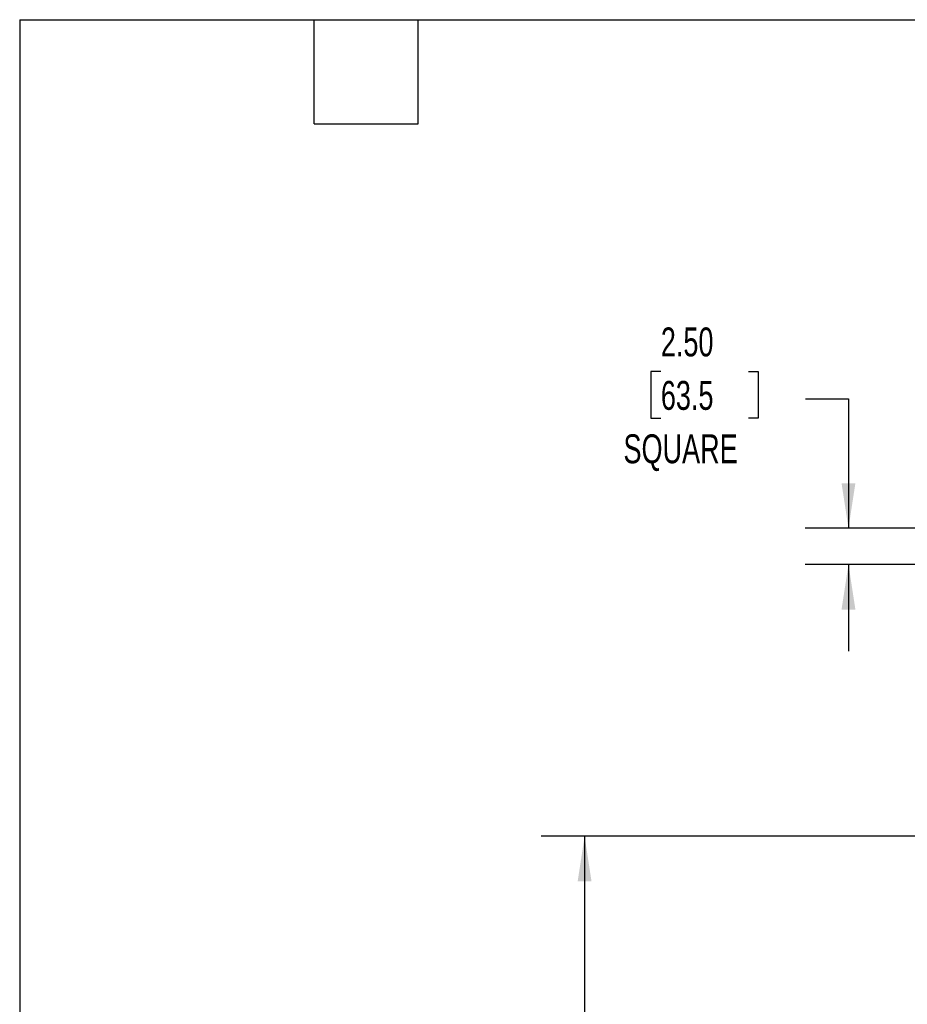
# Model space of a CAD drawing. Header units: inches. Extents: x 0.2 to 10.8, y 0.2 to 8.2.
# Tile 8 of 58: x 0.2 to 2.8, y 5.4 to 8.2. Entities that reach past the tile are written whole.
import ezdxf

# ---------------------------------------------------------------- set-up
doc = ezdxf.new("R2010")
doc.units = ezdxf.units.IN
doc.header["$MEASUREMENT"] = 0
doc.layers.add('DIMENSIONS', color=140, linetype='Continuous', lineweight=25)
doc.layers.add('TEXT', color=140, linetype='Continuous', lineweight=25)
doc.styles.add('SLDTEXTSTYLE0', font='TXT', dxfattribs={"width": 0.7})
doc.dimstyles.new('SLDDIMSTYLE0', dxfattribs={"dimtxt": 0.084961, "dimasz": 0.13, "dimexe": 0, "dimexo": 0.0625, "dimgap": 0.02124, "dimtad": 0, "dimtih": 1, "dimtoh": 1, "dimlfac": 24, "dimrnd": 1e-09, "dimzin": 4, "dimdsep": 46, "dimtxsty": 'SLDTEXTSTYLE0', "dimsah": 1, "dimcen": 0.09, "dimadec": 0, "dimazin": 1, "dimtfac": 1, "dimtmove": 0, "dimatfit": 0, "dimfxl": 0, "dimfrac": 2, "dimtolj": 1, "dimtzin": 12, "dimarcsym": 0})
doc.dimstyles.new('SLDDIMSTYLE2', dxfattribs={"dimtxt": 0.084961, "dimasz": 0.13, "dimexe": 0, "dimexo": 0.0625, "dimgap": 0.02124, "dimtad": 0, "dimtih": 1, "dimtoh": 1, "dimlfac": 24, "dimrnd": 1e-09, "dimzin": 4, "dimdsep": 46, "dimtxsty": 'SLDTEXTSTYLE0', "dimsah": 1, "dimcen": 0.09, "dimadec": 0, "dimazin": 1, "dimtfac": 1, "dimtofl": 0, "dimtmove": 0, "dimatfit": 3, "dimfxl": 0, "dimfrac": 2, "dimtolj": 1, "dimtzin": 12, "dimarcsym": 0})

# ---------------------------------------------------------------- blocks, each defined once
blk = doc.blocks.new('_D_4')
at = {"layer": 'DIMENSIONS'}
for p, q in [((2.9246, 5.8958), (1.7548, 5.8958)), ((1.8798, 5.8958), (1.8798, 4.3024)), ((1.6829, 4.1484), (1.6544, 4.1484)), ((1.6544, 4.1484), (1.6544, 4.0134)), ((2.0767, 4.1484), (2.1052, 4.1484)), ((2.1052, 4.1484), (2.1052, 4.0134)), ((1.6544, 4.0134), (1.6829, 4.0134)), ((2.1052, 4.0134), (2.0767, 4.0134)), ((1.8798, 1.9166), (1.8798, 3.9943)), ((2.8204, 1.9166), (1.7548, 1.9166))]:
    blk.add_line(p, q, dxfattribs=at)
for points in [[(1.8798, 5.8958), (1.8598, 5.7658), (1.8998, 5.7658)], [(1.8798, 1.9166), (1.8998, 2.0466), (1.8598, 2.0466)]]:
    blk.add_solid(points, dxfattribs=at)
at = {"layer": 'DIMENSIONS', "char_height": 0.08333, "attachment_point": 1, "style": 'SLDTEXTSTYLE0'}
for s, insert in [('95.50', (1.7182, 4.2748)), ('2425.7', (1.6829, 4.1208))]:
    blk.add_mtext(s, dxfattribs=dict(at, insert=insert))
blk = doc.blocks.new('_D_8')
at = {"layer": 'DIMENSIONS'}
for p, q in [((2.0998, 7.2362), (2.0713, 7.2362)), ((2.0713, 7.2362), (2.0713, 7.1012)), ((2.3523, 7.2362), (2.3808, 7.2362)), ((2.3808, 7.2362), (2.3808, 7.1012)), ((2.5172, 7.1567), (2.6411, 7.1567)), ((2.6411, 7.1567), (2.6411, 6.7837)), ((2.0713, 7.1012), (2.0998, 7.1012)), ((2.3808, 7.1012), (2.3523, 7.1012)), ((2.9296, 6.7837), (2.5161, 6.7837)), ((2.9296, 6.6795), (2.5161, 6.6795)), ((2.6411, 6.6795), (2.6411, 6.4295))]:
    blk.add_line(p, q, dxfattribs=at)
for points in [[(2.6411, 6.7837), (2.6611, 6.9137), (2.6211, 6.9137)], [(2.6411, 6.6795), (2.6211, 6.5495), (2.6611, 6.5495)]]:
    blk.add_solid(points, dxfattribs=at)
at = {"layer": 'DIMENSIONS', "char_height": 0.08333, "attachment_point": 1, "style": 'SLDTEXTSTYLE0'}
for s, insert in [('2.50', (2.0998, 7.3627)), ('63.5', (2.0998, 7.2086)), ('SQUARE', (1.992, 7.0546))]:
    blk.add_mtext(s, dxfattribs=dict(at, insert=insert))

msp = doc.modelspace()

# ---------------------------------------------------------------- linework, layer by layer
at = {"layer": 'TEXT'}
for p, q in [((0.25, 8.25), (10.75, 8.25)), ((0.25, 8.25), (0.25, 0.25)), ((1.1, 7.95), (1.1, 8.25)), ((1.4, 7.95), (1.4, 8.25)), ((1.1, 7.95), (1.4, 7.95))]:
    msp.add_line(p, q, dxfattribs=at)

# ---------------------------------------------------------------- dimensions: what is measured, and where the dimension line sits
at = {"layer": 'DIMENSIONS'}
dim = msp.add_linear_dim(base=(2.64108, 6.67954), p1=(2.97958, 6.7837), p2=(2.97958, 6.67954), angle=90, text='<>\\PSQUARE', dimstyle='SLDDIMSTYLE0', dxfattribs=at)
dim.commit()
dim.dimension.update_dxf_attribs({"geometry": '_D_8', "text_midpoint": (2.64108, 7.15674), "dimtype": 160})
dim = msp.add_linear_dim(base=(1.8798, 5.89578), p1=(2.87041, 1.91661), p2=(2.97458, 5.89578), angle=90, dimstyle='SLDDIMSTYLE2', dxfattribs=at)
dim.commit()
dim.dimension.update_dxf_attribs({"geometry": '_D_4', "text_midpoint": (1.8798, 4.1484), "dimtype": 160})

doc.saveas('drawing.dxf')
